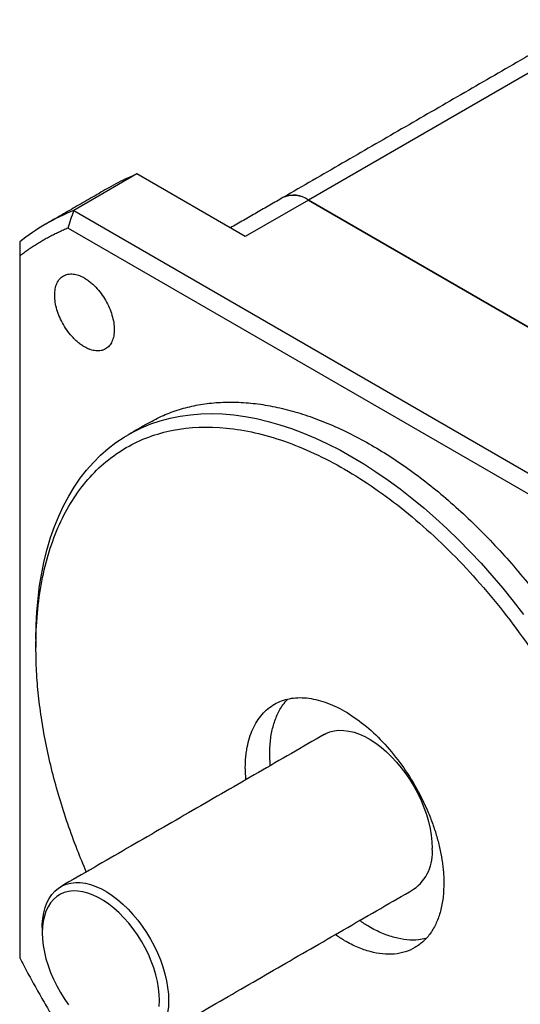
# Model space of a CAD drawing. Header units: millimetres. Extents: x 11 to 421, y 5 to 275.
# Tile 8 of 26: x 149 to 168, y 30 to 68. Entities that reach past the tile are written whole.
import ezdxf

# ---------------------------------------------------------------- set-up
doc = ezdxf.new("R2010")
doc.units = ezdxf.units.MM

msp = doc.modelspace()

# ---------------------------------------------------------------- linework, layer by layer
at = {"color": 7, "linetype": 'Continuous', "lineweight": 30}
for p, q in [((169.156, 66.3594), (159.8576, 60.9915)), ((153.1388, 62.0128), (150.6639, 60.5841)), ((157.3827, 59.5628), (153.1388, 62.0128)), ((159.8576, 60.9915), (157.3827, 59.5628)), ((175.4139, 52.011), (159.8576, 60.9915)), ((159.8576, 60.9915), (175.4139, 52.011)), ((150.6639, 60.5841), (174.7081, 46.7036)), ((150.441, 59.8963), (174.2239, 46.1667)), ((148.5439, 58.8007), (148.5439, 31.3371))]:
    msp.add_line(p, q, dxfattribs=at)
at = {"color": 7, "linetype": 'Continuous', "lineweight": 30, "flags": 128}
for points in [[(149.1803, 43.8035), (149.1893, 44.3456), (149.2166, 44.8764), (149.2619, 45.3951), (149.3253, 45.901), (149.4066, 46.3934), (149.5058, 46.8715), (149.6226, 47.3346), (149.757, 47.782), (149.9086, 48.2131), (150.0774, 48.6272), (150.263, 49.0238), (150.4652, 49.4023), (150.6836, 49.762), (150.918, 50.1025), (151.168, 50.4233), (151.4333, 50.7238), (151.7134, 51.0038), (152.0079, 51.2627), (152.3165, 51.5001), (152.6386, 51.7158), (152.9738, 51.9094), (153.3217, 52.0806), (153.6815, 52.2291), (154.053, 52.3548), (154.4354, 52.4575), (154.8283, 52.537), (155.2311, 52.5932), (155.6432, 52.626), (156.0639, 52.6354), (156.4927, 52.6213), (156.9289, 52.5838), (157.3719, 52.523), (157.821, 52.4388), (158.2757, 52.3315), (158.7351, 52.2012), (159.1987, 52.0481), (159.6657, 51.8724), (160.1355, 51.6744), (160.6074, 51.4543), (161.0807, 51.2125), (161.5546, 50.9494), (162.0286, 50.6653), (162.5019, 50.3606), (162.9738, 50.0359), (163.4436, 49.6915), (163.9106, 49.3279), (164.3742, 48.9458), (164.8336, 48.5457), (165.2882, 48.1281), (165.7374, 47.6937), (166.1804, 47.243), (166.6166, 46.7769), (167.0454, 46.2959), (167.4661, 45.8008), (167.8782, 45.2922), (168.2809, 44.771)], [(160.4765, 40.0789), (160.5338, 40.1098), (160.6953, 40.1769), (160.8681, 40.2208), (161.0509, 40.2413), (161.2425, 40.238), (161.4414, 40.2112), (161.6461, 40.1609), (161.855, 40.0876), (162.0667, 39.9918), (162.2796, 39.8742), (162.4921, 39.7357), (162.7027, 39.5772), (162.9097, 39.4001), (163.1116, 39.2055), (163.307, 38.9949), (163.4944, 38.7699), (163.6725, 38.5322), (163.8398, 38.2835), (163.9951, 38.0256), (164.1374, 37.7605), (164.2655, 37.4901), (164.3785, 37.2165), (164.4756, 36.9416), (164.556, 36.6674), (164.6192, 36.3961), (164.6647, 36.1297), (164.6921, 35.87), (164.7013, 35.619)], [(149.4276, 32.5166), (149.4299, 32.6382), (149.4482, 32.8726), (149.4847, 33.0938), (149.539, 33.3002), (149.6109, 33.4902), (149.6998, 33.6624), (149.8049, 33.8155), (149.9256, 33.9484), (150.0609, 34.0602), (150.2098, 34.15), (150.3713, 34.217), (150.5441, 34.261), (150.727, 34.2814), (150.9186, 34.2782), (151.1175, 34.2513), (151.3221, 34.2011), (151.5311, 34.1278), (151.7428, 34.0319), (151.9557, 33.9143), (152.1682, 33.7758), (152.3788, 33.6173), (152.5858, 33.4402), (152.7877, 33.2456), (152.9831, 33.035), (153.1705, 32.8101), (153.3485, 32.5723), (153.5158, 32.3236), (153.6712, 32.0657), (153.8135, 31.8006), (153.9416, 31.5303), (154.0546, 31.2566), (154.1517, 30.9817), (154.2321, 30.7076), (154.2953, 30.4363), (154.3408, 30.1698), (154.3682, 29.9101), (154.3773, 29.6591), (154.3773, 29.6591)], [(154.0238, 29.6591), (154.0145, 29.9023), (153.9869, 30.1543), (153.941, 30.4129), (153.8772, 30.6762), (153.7962, 30.9419), (153.6985, 31.208), (153.5849, 31.4723), (153.4563, 31.7327), (153.3138, 31.9871), (153.1585, 32.2334), (152.9917, 32.4697), (152.8147, 32.694), (152.6289, 32.9046), (152.4358, 33.0997), (152.2371, 33.2778), (152.0342, 33.4374), (151.8288, 33.5774), (151.6226, 33.6964), (151.4172, 33.7936), (151.2143, 33.8682), (151.0155, 33.9196), (150.8225, 33.9474), (150.6367, 33.9513), (150.4597, 33.9314), (150.2928, 33.8877), (150.1376, 33.8207), (149.9951, 33.7309), (149.8665, 33.6189), (149.7529, 33.4858), (149.6552, 33.3325), (149.5741, 33.1603), (149.5104, 32.9706), (149.4645, 32.765), (149.4368, 32.545), (149.4276, 32.3124), (149.4368, 32.0692), (149.4645, 31.8173), (149.5104, 31.5586), (149.5741, 31.2954), (149.6552, 31.0296), (149.7529, 30.7635), (149.8665, 30.4992), (149.9951, 30.2388), (150.1376, 29.9845), (150.2928, 29.7382), (150.4597, 29.5019)], [(154.3773, 29.6591), (154.3682, 29.4187), (154.3408, 29.1907), (154.2953, 28.9767), (154.2321, 28.7784), (154.1517, 28.5971), (154.0546, 28.4343), (153.9416, 28.2911), (153.8135, 28.1686), (153.6712, 28.0678), (153.5158, 27.9893), (153.3485, 27.9338), (153.1705, 27.9015), (152.9831, 27.8929), (152.7877, 27.908), (152.5858, 27.9466), (152.3788, 28.0084), (152.1682, 28.0931), (151.9557, 28.1999), (151.9021, 28.2302)], [(154.0145, 29.4266), (154.0238, 29.6591)]]:
    msp.add_lwpolyline(points, dxfattribs=at)
at = {"color": 7, "linetype": 'Continuous', "lineweight": 30}
for centre, radius, start, end in [((159.2759, 60.2155), 0.9699, 53.1466, 115.54294), ((159.2698, 60.1542), 1.023, 54.9315, 113.75804), ((153.9539, 52.4392), 8.7842, 111.9953, 128.01545), ((162.972, 35.4362), 1.7389, 305.27696, 6.03522)]:
    msp.add_arc(centre, radius, start, end, dxfattribs=at)
for points, degree in [([(170.9156, 68.0514), (168.1561, 66.4584)], 1), ([(168.1561, 66.4584), (158.8577, 61.0905)], 1), ([(152.0387, 61.4766), (149.5621, 60.0468)], 1), ([(158.8577, 61.0905), (156.797, 59.9009)], 1), ([(150.441, 59.8963), (150.5153, 60.1255), (150.5896, 60.3548), (150.6639, 60.5841)], 3), ([(148.5439, 59.3598), (148.5439, 59.1735), (148.5439, 58.9871), (148.5439, 58.8007)], 3), ([(153.5849, 52.2658), (152.8053, 51.8158)], 1), ([(149.1803, 43.8035), (149.1803, 43.4749)], 1), ([(160.4765, 40.0789), (150.1526, 34.119)], 1), ([(158.3612, 38.8577), (158.3373, 39.2928)], 1), ([(157.4066, 38.3067), (157.3827, 38.7418)], 1), ([(153.6523, 28.0567), (163.9762, 34.0165)], 1), ([(149.4276, 32.5166), (149.4276, 32.3124)], 1)]:
    msp.add_open_spline(points, degree=degree, dxfattribs=at)
for points, knots in [([(153.1388, 62.0128), (152.8865, 61.9062), (152.5085, 61.7466), (152.1582, 61.537), (152.0417, 61.4673)], [0, 0, 0, 0, 0.6673375, 1, 1, 1, 1]), ([(150.441, 59.8963), (150.3795, 59.87), (150.2566, 59.8176), (150.0749, 59.7338), (149.8955, 59.6463), (149.7184, 59.5547), (149.5436, 59.4591), (149.3711, 59.3595), (149.2009, 59.2559), (149.0331, 59.1483), (148.8676, 59.0366), (148.7042, 58.9212), (148.5973, 58.8409), (148.5439, 58.8007)], [0, 0, 0, 0, 0.09103176, 0.18198995, 0.27289089, 0.36375091, 0.45458637, 0.54541363, 0.63624909, 0.72710911, 0.81801005, 0.90896824, 1, 1, 1, 1]), ([(151.0825, 55.2472), (151.0605, 55.2603), (151.0166, 55.2864), (150.9513, 55.3307), (150.8867, 55.3784), (150.8228, 55.43), (150.7596, 55.4853), (150.6972, 55.5444), (150.5851, 55.6586), (150.4298, 55.8434), (150.2523, 56.115), (150.1058, 56.4047), (149.9978, 56.7018), (149.9304, 56.9949), (149.9084, 57.2722), (149.9303, 57.5242), (149.9978, 57.7394), (150.1057, 57.912), (150.2522, 58.0324), (150.4298, 58.0992), (150.5995, 58.1051), (150.7433, 58.0819), (150.8543, 58.0498), (150.9676, 58.0044), (151.044, 57.9628), (151.0825, 57.9418)], [0, 0, 0, 0, 0.0180258, 0.0359078, 0.0537021, 0.0714657, 0.0892556, 0.1071288, 0.1251415, 0.1875937, 0.2500997, 0.3125519, 0.375058, 0.4375102, 0.5000162, 0.5624684, 0.6249745, 0.6874267, 0.7499327, 0.8123849, 0.874891, 0.9062908, 0.9374052, 0.9685399, 1, 1, 1, 1]), ([(151.0825, 57.9418), (151.1045, 57.9287), (151.1483, 57.9026), (151.2136, 57.8583), (151.2782, 57.8106), (151.3421, 57.7591), (151.4053, 57.7037), (151.4677, 57.6446), (151.5798, 57.5304), (151.7351, 57.3456), (151.9126, 57.074), (152.0591, 56.7843), (152.1671, 56.4873), (152.2346, 56.1941), (152.2565, 55.9168), (152.2346, 55.6648), (152.1671, 55.4496), (152.0592, 55.2771), (151.9127, 55.1567), (151.7351, 55.0899), (151.5654, 55.0839), (151.4216, 55.1071), (151.3106, 55.1392), (151.1973, 55.1846), (151.1209, 55.2263), (151.0825, 55.2472)], [0, 0, 0, 0, 0.0180258, 0.0359078, 0.0537021, 0.0714657, 0.0892556, 0.1071288, 0.1251415, 0.1875937, 0.2500997, 0.3125519, 0.375058, 0.4375102, 0.5000162, 0.5624684, 0.6249745, 0.6874267, 0.7499327, 0.8123849, 0.874891, 0.9062908, 0.9374052, 0.9685399, 1, 1, 1, 1]), ([(153.5832, 52.2648), (153.7775, 52.3686), (154.1662, 52.5765), (154.7945, 52.8047), (155.4526, 52.9705), (156.1409, 53.0671), (156.8555, 53.0957), (157.5936, 53.0558), (158.352, 52.9476), (159.1274, 52.7716), (159.9166, 52.5285), (160.7161, 52.2194), (161.5226, 51.8455), (162.3325, 51.4086), (163.1424, 50.9104), (163.9488, 50.3532), (164.7483, 49.7392), (165.5375, 49.0711), (166.3129, 48.3519), (167.0713, 47.5844), (167.8094, 46.7721), (168.5241, 45.9185), (169.2122, 45.0271), (169.8709, 44.1018), (170.4973, 43.1466), (171.0887, 42.1655), (171.6426, 41.1627), (172.1567, 40.1426), (172.6287, 39.1095), (173.0566, 38.0678), (173.4386, 37.0221), (173.773, 35.9767), (174.0585, 34.9361), (174.2937, 33.9049), (174.4779, 32.8873), (174.6091, 31.8883), (174.6915, 30.9095), (174.7017, 30.2801), (174.7068, 29.9654)], [0, 0, 0, 0, 0.0277443, 0.055523, 0.0833017, 0.1110805, 0.1388592, 0.1666379, 0.1944167, 0.2221954, 0.2499741, 0.2777529, 0.3055316, 0.3333103, 0.3610891, 0.3888678, 0.4166466, 0.4444253, 0.472204, 0.4999828, 0.5277615, 0.5555402, 0.583319, 0.6110977, 0.6388764, 0.6666552, 0.6944339, 0.7222126, 0.7499914, 0.7777701, 0.8055489, 0.8333276, 0.8611063, 0.8888851, 0.9166638, 0.9444425, 0.9722213, 1, 1, 1, 1]), ([(149.1803, 43.4769), (149.1803, 44.3908), (149.2582, 45.2596), (149.567, 46.874), (149.7978, 47.6195), (150.4035, 48.9584), (150.7784, 49.5518), (151.6577, 50.5639), (152.1622, 50.9825), (153.2814, 51.6288), (153.8961, 51.8565), (155.2121, 52.1122), (155.9134, 52.1402), (157.3757, 51.9955), (158.1367, 51.8228), (159.689, 51.2832), (160.4804, 50.9163), (162.0632, 50.0026), (162.8546, 49.4558), (164.4069, 48.203), (165.1679, 47.4972), (166.6302, 45.9536), (167.3315, 45.1159), (168.6475, 43.3407), (169.2622, 42.4033), (170.3814, 40.4648), (170.8859, 39.4637), (171.7652, 37.4364), (172.1401, 36.4102), (172.7458, 34.3719), (172.9766, 33.3599), (173.2854, 31.3891), (173.3633, 30.4302), (173.3633, 29.5163)], [0, 0, 0, 0, 0.0625, 0.0625, 0.125, 0.125, 0.1875, 0.1875, 0.25, 0.25, 0.3125, 0.3125, 0.375, 0.375, 0.4375, 0.4375, 0.5, 0.5, 0.5625, 0.5625, 0.625, 0.625, 0.6875, 0.6875, 0.75, 0.75, 0.8125, 0.8125, 0.875, 0.875, 0.9375, 0.9375, 1, 1, 1, 1]), ([(151.1547, 34.6975), (151.0341, 34.9848), (150.7713, 35.6109), (150.4202, 36.5816), (150.0925, 37.603), (149.8138, 38.6198), (149.584, 39.6274), (149.404, 40.6218), (149.2758, 41.598), (149.1952, 42.5544), (149.1853, 43.1694), (149.1803, 43.4769)], [0, 0, 0, 0, 0.0958717, 0.2088877, 0.3219037, 0.4349198, 0.5479358, 0.6609519, 0.7739679, 0.886984, 1, 1, 1, 1]), ([(157.3827, 38.7418), (157.383, 38.7837), (157.3836, 38.8674), (157.3883, 38.9906), (157.3959, 39.1118), (157.4066, 39.2308), (157.4203, 39.3478), (157.4371, 39.4626), (157.4734, 39.6687), (157.5441, 39.9544), (157.673, 40.2955), (157.8363, 40.6003), (158.0982, 40.9535), (158.5041, 41.2906), (159.0972, 41.5102), (159.7739, 41.5372), (160.5082, 41.3705), (161.2718, 41.0166), (162.0354, 40.4889), (162.7697, 39.8078), (163.4464, 38.9994), (164.0395, 38.0951), (164.4453, 37.2895), (164.7072, 36.6339), (164.8706, 36.1405), (164.9995, 35.6505), (165.0768, 35.2489), (165.1204, 34.9341), (165.1436, 34.702), (165.1582, 34.4737), (165.16, 34.3256), (165.1609, 34.2515)], [0, 0, 0, 0, 0.0089578, 0.0178973, 0.0268257, 0.0357498, 0.0446768, 0.0536138, 0.0625676, 0.093832, 0.1251124, 0.1563767, 0.1876571, 0.2501261, 0.3125951, 0.3750641, 0.4375331, 0.5000021, 0.5624711, 0.6249401, 0.6874091, 0.7498781, 0.8123471, 0.8436114, 0.8748918, 0.9061561, 0.9374365, 0.9530873, 0.9687063, 0.9843312, 1, 1, 1, 1]), ([(158.3373, 39.2928), (158.3438, 39.485), (158.3567, 39.8695), (158.4595, 40.3882), (158.6242, 40.8497), (158.8193, 41.2109), (158.9815, 41.3846), (159.0463, 41.4539)], [0, 0, 0, 0, 0.2143527, 0.4287054, 0.6430581, 0.8574108, 1, 1, 1, 1]), ([(165.1609, 34.2515), (165.1545, 34.0593), (165.1416, 33.6748), (165.0383, 33.1566), (164.8753, 32.6928), (164.6494, 32.2949), (164.3661, 31.9686), (164.0297, 31.7199), (163.6461, 31.5529), (163.2219, 31.4704), (162.7643, 31.4741), (162.2812, 31.5631), (161.781, 31.7391), (161.3189, 31.9637), (161.0281, 32.1615), (160.9063, 32.2443)], [0, 0, 0, 0, 0.0786165, 0.1572331, 0.2358496, 0.3144662, 0.3930827, 0.4716992, 0.5503158, 0.6289323, 0.7075489, 0.7861654, 0.8647819, 0.9433985, 1, 1, 1, 1]), ([(164.4518, 32.0904), (164.3595, 32.069), (164.1282, 32.0152), (163.718, 32.0273), (163.2361, 32.1136), (162.7355, 32.2903), (162.2735, 32.5147), (161.9827, 32.7126), (161.8609, 32.7954)], [0, 0, 0, 0, 0.1233459, 0.3090789, 0.4948119, 0.6805449, 0.8662779, 1, 1, 1, 1]), ([(148.5439, 31.3371), (148.5973, 31.2353), (148.7042, 31.0316), (148.8676, 30.7275), (149.0331, 30.4248), (149.2009, 30.1233), (149.3711, 29.8232), (149.5436, 29.5245), (149.7184, 29.2271), (149.8955, 28.931), (150.0749, 28.6363), (150.2566, 28.3428), (150.3795, 28.1484), (150.441, 28.0512)], [0, 0, 0, 0, 0.09103176, 0.18198995, 0.27289089, 0.36375091, 0.45458637, 0.54541363, 0.63624909, 0.72710911, 0.81801005, 0.90896824, 1, 1, 1, 1])]:
    msp.add_open_spline(points, degree=3, knots=knots, dxfattribs=at)

doc.saveas('drawing.dxf')
